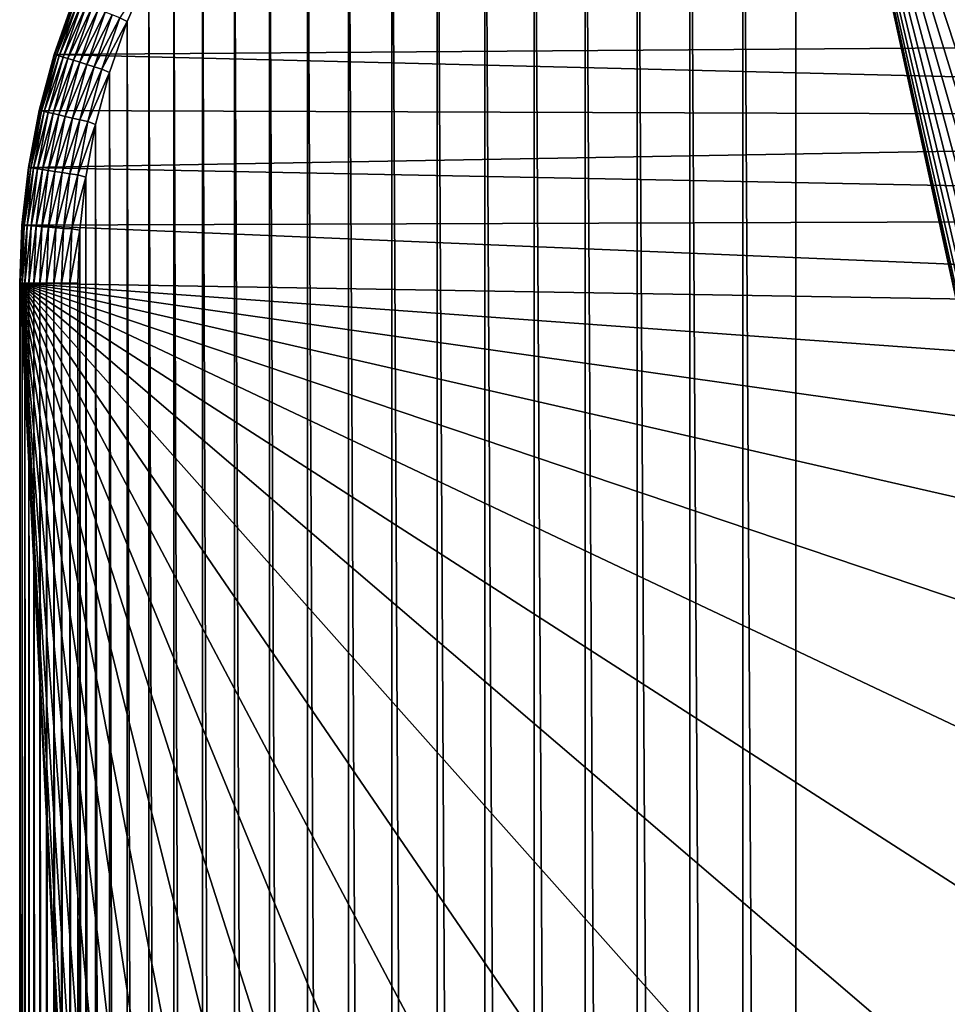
# Model space of a CAD drawing. Header units: metres. Extents: x -24 to 236, y -24 to 24.
# Tile 42 of 256: x -23.5 to -18.72, y 15.79 to 20.86. Entities that reach past the tile are written whole.
import ezdxf

# ---------------------------------------------------------------- set-up
doc = ezdxf.new("R2010")
doc.units = ezdxf.units.M
doc.layers.add('solid_10392024', color=7, linetype='CONTINUOUS')

msp = doc.modelspace()

# ---------------------------------------------------------------- linework, layer by layer
at = {"layer": 'solid_10392024'}
for points in [[(-19.773689, -23.189972, 4), (-19.773689, 23.189972, 4), (-20.045973, 23.159477, 4)], [(-19.5, -23.200001, 4), (-19.5, 23.200001, 4), (-19.773689, 23.189972, 4)], [(-19.773689, -23.189972, 4), (-19.5, -23.200001, 4), (-19.773689, 23.189972, 4)], [(5.664015, 12.912354, 4), (19.5, 23.200001, 4), (-19.5, 23.200001, 4)], [(-13.758767, -3.083206, 4), (-19.5, 23.200001, 4), (-19.5, -23.200001, 4)], [(-14.078498, -0.777724, 4), (-14.1, 0, 4), (-19.5, 23.200001, 4)], [(-14.078498, 0.777724, 4), (-19.5, 23.200001, 4), (-14.1, 0, 4)], [(-14.014434, -1.550996, 4), (-14.078498, -0.777724, 4), (-19.5, 23.200001, 4)], [(-13.90764, -2.32088, 4), (-14.014434, -1.550996, 4), (-19.5, 23.200001, 4)], [(-13.758767, -3.083206, 4), (-13.90764, -2.32088, 4), (-19.5, 23.200001, 4)], [(4.943879, 13.204809, 4), (5.664015, 12.912354, 4), (-19.5, 23.200001, 4)], [(4.209249, 13.457046, 4), (4.943879, 13.204809, 4), (-19.5, 23.200001, 4)], [(3.461177, 13.668551, 4), (4.209249, 13.457046, 4), (-19.5, 23.200001, 4)], [(2.703359, 13.838408, 4), (3.461177, 13.668551, 4), (-19.5, 23.200001, 4)], [(1.936468, 13.966362, 4), (2.703359, 13.838408, 4), (-19.5, 23.200001, 4)], [(1.164626, 14.051803, 4), (1.936468, 13.966362, 4), (-19.5, 23.200001, 4)], [(0.388268, 14.094629, 4), (1.164626, 14.051803, 4), (-19.5, 23.200001, 4)], [(-0.388268, 14.094629, 4), (0.388268, 14.094629, 4), (-19.5, 23.200001, 4)], [(-1.164626, 14.051803, 4), (-0.388268, 14.094629, 4), (-19.5, 23.200001, 4)], [(-1.936468, 13.966362, 4), (-1.164626, 14.051803, 4), (-19.5, 23.200001, 4)], [(-2.703359, 13.838408, 4), (-1.936468, 13.966362, 4), (-19.5, 23.200001, 4)], [(-3.461177, 13.668551, 4), (-2.703359, 13.838408, 4), (-19.5, 23.200001, 4)], [(-4.209249, 13.457046, 4), (-3.461177, 13.668551, 4), (-19.5, 23.200001, 4)], [(-4.943879, 13.204809, 4), (-4.209249, 13.457046, 4), (-19.5, 23.200001, 4)], [(-5.664015, 12.912354, 4), (-4.943879, 13.204809, 4), (-19.5, 23.200001, 4)], [(-6.366571, 12.580766, 4), (-5.664015, 12.912354, 4), (-19.5, 23.200001, 4)], [(-7.05, 12.210958, 4), (-6.366571, 12.580766, 4), (-19.5, 23.200001, 4)], [(-7.711977, 11.803995, 4), (-7.05, 12.210958, 4), (-19.5, 23.200001, 4)], [(-8.350419, 11.361358, 4), (-7.711977, 11.803995, 4), (-19.5, 23.200001, 4)], [(-8.963761, 10.883929, 4), (-8.350419, 11.361358, 4), (-19.5, 23.200001, 4)], [(-9.549519, 10.373839, 4), (-8.963761, 10.883929, 4), (-19.5, 23.200001, 4)], [(-10.106724, 9.831742, 4), (-9.549519, 10.373839, 4), (-19.5, 23.200001, 4)], [(-10.632733, 9.260382, 4), (-10.106724, 9.831742, 4), (-19.5, 23.200001, 4)], [(-11.12699, 8.660212, 4), (-10.632733, 9.260382, 4), (-19.5, 23.200001, 4)], [(-11.586905, 8.034497, 4), (-11.12699, 8.660212, 4), (-19.5, 23.200001, 4)], [(-12.012174, 7.383564, 4), (-11.586905, 8.034497, 4), (-19.5, 23.200001, 4)], [(-12.400441, 6.711065, 4), (-12.012174, 7.383564, 4), (-19.5, 23.200001, 4)], [(-12.751531, 6.017305, 4), (-12.400441, 6.711065, 4), (-19.5, 23.200001, 4)], [(-13.063457, 5.30615, 4), (-12.751531, 6.017305, 4), (-19.5, 23.200001, 4)], [(-13.336092, 4.578027, 4), (-13.063457, 5.30615, 4), (-19.5, 23.200001, 4)], [(-13.567901, 3.836809, 4), (-13.336092, 4.578027, 4), (-19.5, 23.200001, 4)], [(-13.758767, 3.083206, 4), (-13.567901, 3.836809, 4), (-19.5, 23.200001, 4)], [(-13.90764, 2.32088, 4), (-13.758767, 3.083206, 4), (-19.5, 23.200001, 4)], [(-14.014434, 1.550996, 4), (-13.90764, 2.32088, 4), (-19.5, 23.200001, 4)], [(-14.078498, 0.777724, 4), (-14.014434, 1.550996, 4), (-19.5, 23.200001, 4)], [(-20.045973, -23.159477, 4), (-20.045973, 23.159477, 4), (-20.317791, 23.108421, 4)], [(-20.045973, -23.159477, 4), (-19.773689, -23.189972, 4), (-20.045973, 23.159477, 4)], [(-20.317791, -23.108421, 4), (-20.317791, 23.108421, 4), (-20.585546, 23.037153, 4)], [(-20.317791, -23.108421, 4), (-20.045973, -23.159477, 4), (-20.317791, 23.108421, 4)], [(-20.585546, -23.037153, 4), (-20.585546, 23.037153, 4), (-20.848108, 22.945595, 4)], [(-20.585546, -23.037153, 4), (-20.317791, -23.108421, 4), (-20.585546, 23.037153, 4)], [(-20.848108, -22.945595, 4), (-20.848108, 22.945595, 4), (-21.10257, 22.83493, 4)], [(-20.848108, -22.945595, 4), (-20.585546, -23.037153, 4), (-20.848108, 22.945595, 4)], [(-21.10257, -22.83493, 4), (-21.10257, 22.83493, 4), (-21.348116, 22.705355, 4)], [(-21.10257, -22.83493, 4), (-20.848108, -22.945595, 4), (-21.10257, 22.83493, 4)], [(-21.348116, -22.705355, 4), (-21.348116, 22.705355, 4), (-21.58272, 22.558138, 4)], [(-21.348116, -22.705355, 4), (-21.10257, -22.83493, 4), (-21.348116, 22.705355, 4)], [(-21.58272, -22.558138, 4), (-21.58272, 22.558138, 4), (-21.806097, 22.393408, 4)], [(-21.58272, -22.558138, 4), (-21.348116, -22.705355, 4), (-21.58272, 22.558138, 4)], [(-21.806097, -22.393408, 4), (-21.806097, 22.393408, 4), (-22.016148, 22.212706, 4)], [(-21.806097, -22.393408, 4), (-21.58272, -22.558138, 4), (-21.806097, 22.393408, 4)], [(-22.01615, -22.212706, 4), (-22.016148, 22.212706, 4), (-22.212706, 22.01615, 4)], [(-22.01615, -22.212706, 4), (-21.806097, -22.393408, 4), (-22.016148, 22.212706, 4)], [(-22.212706, -22.016148, 4), (-22.212706, 22.01615, 4), (-22.393408, 21.806097, 4)], [(-22.212706, -22.016148, 4), (-22.01615, -22.212706, 4), (-22.212706, 22.01615, 4)], [(-22.393408, -21.806097, 4), (-22.393408, 21.806097, 4), (-22.558138, 21.58272, 4)], [(-22.393408, -21.806097, 4), (-22.212706, -22.016148, 4), (-22.393408, 21.806097, 4)], [(-22.558138, -21.58272, 4), (-22.558138, 21.58272, 4), (-22.705355, 21.348116, 4)], [(-22.558138, -21.58272, 4), (-22.393408, -21.806097, 4), (-22.558138, 21.58272, 4)], [(-22.705355, -21.348116, 4), (-22.705355, 21.348116, 4), (-22.83493, 21.10257, 4)], [(-22.705355, -21.348116, 4), (-22.558138, -21.58272, 4), (-22.705355, 21.348116, 4)], [(-7.580043, 21.184732), (-8.61052, 20.787203), (-23.223406, 20.961464)], [(-22.983622, 20.86722, 3.997001), (-22.945595, 20.848108, 4), (-22.83493, 21.10257, 4)], [(-22.83493, -21.10257, 4), (-22.83493, 21.10257, 4), (-22.945595, 20.848108, 4)], [(-22.83493, -21.10257, 4), (-22.705355, -21.348116, 4), (-22.83493, 21.10257, 4)], [(-8.61052, 20.787203), (-23.322371, 20.678732), (-23.223406, 20.961464)], [(-23.223495, 20.961365, 3.7), (-23.223406, 20.961464), (-23.322371, 20.678732)], [(-23.32229, 20.67902, 3.7), (-23.223495, 20.961365, 3.7), (-23.322371, 20.678732)], [(-23.220652, 20.960249, 3.742694), (-23.223495, 20.961365, 3.7), (-23.32229, 20.67902, 3.7)], [(-23.220652, 20.960249, 3.742694), (-23.32229, 20.67902, 3.7), (-23.319374, 20.678122, 3.742694)], [(-23.220652, 20.960249, 3.742694), (-23.319374, 20.678122, 3.742694), (-23.212172, 20.956921, 3.784561)], [(-23.319374, 20.678122, 3.742694), (-23.310667, 20.675436, 3.784561), (-23.212172, 20.956921, 3.784561)], [(-23.212172, 20.956921, 3.784561), (-23.310667, 20.675436, 3.784561), (-23.198225, 20.951447, 3.824703)], [(-23.310667, 20.675436, 3.784561), (-23.29635, 20.671019, 3.824703), (-23.198225, 20.951447, 3.824703)], [(-23.198225, 20.951447, 3.824703), (-23.29635, 20.671019, 3.824703), (-23.179098, 20.943939, 3.8623)], [(-23.29635, 20.671019, 3.824703), (-23.276716, 20.664963, 3.8623), (-23.179098, 20.943939, 3.8623)], [(-23.179098, 20.943939, 3.8623), (-23.276716, 20.664963, 3.8623), (-23.15518, 20.934553, 3.896588)], [(-23.276716, 20.664963, 3.8623), (-23.252165, 20.657389, 3.896588), (-23.15518, 20.934553, 3.896588)], [(-23.15518, 20.934553, 3.896588), (-23.252165, 20.657389, 3.896588), (-23.126961, 20.923477, 3.926865)], [(-23.252165, 20.657389, 3.896588), (-23.223194, 20.648453, 3.926865), (-23.126961, 20.923477, 3.926865)], [(-23.126961, 20.923477, 3.926865), (-23.223194, 20.648453, 3.926865), (-23.095013, 20.910938, 3.952515)], [(-23.223194, 20.648453, 3.926865), (-23.190399, 20.638338, 3.952515), (-23.095013, 20.910938, 3.952515)], [(-23.095013, 20.910938, 3.952515), (-23.190399, 20.638338, 3.952515), (-23.059988, 20.897192, 3.973014)], [(-23.190399, 20.638338, 3.952515), (-23.154446, 20.627247, 3.973014), (-23.059988, 20.897192, 3.973014)], [(-23.059988, 20.897192, 3.973014), (-23.154446, 20.627247, 3.973014), (-23.022604, 20.882521, 3.987944)], [(-23.154446, 20.627247, 3.973014), (-23.11607, 20.61541, 3.987944), (-23.022604, 20.882521, 3.987944)], [(-23.022604, 20.882521, 3.987944), (-23.11607, 20.61541, 3.987944), (-22.983622, 20.86722, 3.997001)], [(-23.11607, 20.61541, 3.987944), (-23.076052, 20.603065, 3.997001), (-22.983622, 20.86722, 3.997001)], [(-22.983622, 20.86722, 3.997001), (-23.076052, 20.603065, 3.997001), (-22.945595, 20.848108, 4)], [(-23.076052, 20.603065, 3.997001), (-23.037153, 20.585546, 4), (-22.945595, 20.848108, 4)], [(-22.945595, -20.848108, 4), (-22.945595, 20.848108, 4), (-23.037153, 20.585546, 4)], [(-22.945595, -20.848108, 4), (-22.83493, -21.10257, 4), (-22.945595, 20.848108, 4)], [(-8.61052, 20.787203), (-9.619543, 20.339954), (-23.322371, 20.678732)], [(-23.399712, 20.390083, 3.7), (-23.32229, 20.67902, 3.7), (-23.322371, 20.678732)], [(-23.319374, 20.678122, 3.742694), (-23.32229, 20.67902, 3.7), (-23.399712, 20.390083, 3.7)], [(-23.399712, 20.390083, 3.7), (-23.322371, 20.678732), (-23.399687, 20.390081)], [(-23.319374, 20.678122, 3.742694), (-23.399712, 20.390083, 3.7), (-23.396734, 20.389404, 3.742694)], [(-9.619543, 20.339954), (-23.399687, 20.390081), (-23.322371, 20.678732)], [(-23.319374, 20.678122, 3.742694), (-23.396734, 20.389404, 3.742694), (-23.310667, 20.675436, 3.784561)], [(-23.396734, 20.389404, 3.742694), (-23.387852, 20.387377, 3.784561), (-23.310667, 20.675436, 3.784561)], [(-23.310667, 20.675436, 3.784561), (-23.387852, 20.387377, 3.784561), (-23.29635, 20.671019, 3.824703)], [(-23.387852, 20.387377, 3.784561), (-23.373247, 20.384043, 3.824703), (-23.29635, 20.671019, 3.824703)], [(-23.29635, 20.671019, 3.824703), (-23.373247, 20.384043, 3.824703), (-23.276716, 20.664963, 3.8623)], [(-23.373247, 20.384043, 3.824703), (-23.353214, 20.379471, 3.8623), (-23.276716, 20.664963, 3.8623)], [(-23.276716, 20.664963, 3.8623), (-23.353214, 20.379471, 3.8623), (-23.252165, 20.657389, 3.896588)], [(-23.353214, 20.379471, 3.8623), (-23.328165, 20.373753, 3.896588), (-23.252165, 20.657389, 3.896588)], [(-23.252165, 20.657389, 3.896588), (-23.328165, 20.373753, 3.896588), (-23.223194, 20.648453, 3.926865)], [(-23.328165, 20.373753, 3.896588), (-23.298609, 20.367008, 3.926865), (-23.223194, 20.648453, 3.926865)], [(-23.223194, 20.648453, 3.926865), (-23.298609, 20.367008, 3.926865), (-23.190399, 20.638338, 3.952515)], [(-23.298609, 20.367008, 3.926865), (-23.265148, 20.359371, 3.952515), (-23.190399, 20.638338, 3.952515)], [(-23.190399, 20.638338, 3.952515), (-23.265148, 20.359371, 3.952515), (-23.154446, 20.627247, 3.973014)], [(-23.265148, 20.359371, 3.952515), (-23.228468, 20.350998, 3.973014), (-23.154446, 20.627247, 3.973014)], [(-23.154446, 20.627247, 3.973014), (-23.228468, 20.350998, 3.973014), (-23.11607, 20.61541, 3.987944)], [(-23.228468, 20.350998, 3.973014), (-23.189314, 20.342062, 3.987944), (-23.11607, 20.61541, 3.987944)], [(-23.11607, 20.61541, 3.987944), (-23.189314, 20.342062, 3.987944), (-23.076052, 20.603065, 3.997001)], [(-23.189314, 20.342062, 3.987944), (-23.148485, 20.332743, 3.997001), (-23.076052, 20.603065, 3.997001)], [(-23.076052, 20.603065, 3.997001), (-23.148485, 20.332743, 3.997001), (-23.037153, 20.585546, 4)], [(-23.148485, 20.332743, 3.997001), (-23.108421, 20.317791, 4), (-23.037153, 20.585546, 4)], [(-23.037153, -20.585546, 4), (-23.037153, 20.585546, 4), (-23.108421, 20.317791, 4)], [(-23.037153, -20.585546, 4), (-22.945595, -20.848108, 4), (-23.037153, 20.585546, 4)], [(-23.455324, 20.096169, 3.7), (-23.399712, 20.390083, 3.7), (-23.455318, 20.096203)], [(-23.396734, 20.389404, 3.742694), (-23.399712, 20.390083, 3.7), (-23.455324, 20.096169, 3.7)], [(-23.396734, 20.389404, 3.742694), (-23.455324, 20.096169, 3.7), (-23.452303, 20.095715, 3.742694)], [(-23.399712, 20.390083, 3.7), (-23.399687, 20.390081), (-23.455318, 20.096203)], [(-9.619543, 20.339954), (-23.455318, 20.096203), (-23.399687, 20.390081)], [(-23.396734, 20.389404, 3.742694), (-23.452303, 20.095715, 3.742694), (-23.387852, 20.387377, 3.784561)], [(-9.619543, 20.339954), (-10.606526, 19.84313), (-23.455318, 20.096203)], [(-23.452303, 20.095715, 3.742694), (-23.443295, 20.094357, 3.784561), (-23.387852, 20.387377, 3.784561)], [(-23.387852, 20.387377, 3.784561), (-23.443295, 20.094357, 3.784561), (-23.373247, 20.384043, 3.824703)], [(-23.443295, 20.094357, 3.784561), (-23.42848, 20.092123, 3.824703), (-23.373247, 20.384043, 3.824703)], [(-23.373247, 20.384043, 3.824703), (-23.42848, 20.092123, 3.824703), (-23.353214, 20.379471, 3.8623)], [(-23.42848, 20.092123, 3.824703), (-23.408163, 20.08906, 3.8623), (-23.353214, 20.379471, 3.8623)], [(-23.353214, 20.379471, 3.8623), (-23.408163, 20.08906, 3.8623), (-23.328165, 20.373753, 3.896588)], [(-23.408163, 20.08906, 3.8623), (-23.382755, 20.085232, 3.896588), (-23.328165, 20.373753, 3.896588)], [(-23.328165, 20.373753, 3.896588), (-23.382755, 20.085232, 3.896588), (-23.298609, 20.367008, 3.926865)], [(-23.382755, 20.085232, 3.896588), (-23.352777, 20.080713, 3.926865), (-23.298609, 20.367008, 3.926865)], [(-23.298609, 20.367008, 3.926865), (-23.352777, 20.080713, 3.926865), (-23.265148, 20.359371, 3.952515)], [(-23.352777, 20.080713, 3.926865), (-23.31884, 20.075598, 3.952515), (-23.265148, 20.359371, 3.952515)], [(-23.265148, 20.359371, 3.952515), (-23.31884, 20.075598, 3.952515), (-23.228468, 20.350998, 3.973014)], [(-23.31884, 20.075598, 3.952515), (-23.281637, 20.06999, 3.973014), (-23.228468, 20.350998, 3.973014)], [(-23.228468, 20.350998, 3.973014), (-23.281637, 20.06999, 3.973014), (-23.189314, 20.342062, 3.987944)], [(-23.281637, 20.06999, 3.973014), (-23.241924, 20.064005, 3.987944), (-23.189314, 20.342062, 3.987944)], [(-23.189314, 20.342062, 3.987944), (-23.241924, 20.064005, 3.987944), (-23.148485, 20.332743, 3.997001)], [(-23.241924, 20.064005, 3.987944), (-23.200514, 20.057762, 3.997001), (-23.148485, 20.332743, 3.997001)], [(-23.148485, 20.332743, 3.997001), (-23.200514, 20.057762, 3.997001), (-23.108421, 20.317791, 4)], [(-23.200514, 20.057762, 3.997001), (-23.159477, 20.045973, 4), (-23.108421, 20.317791, 4)], [(-23.108421, -20.317791, 4), (-23.108421, 20.317791, 4), (-23.159477, 20.045973, 4)], [(-23.108421, -20.317791, 4), (-23.037153, -20.585546, 4), (-23.108421, 20.317791, 4)], [(-23.488815, 19.79892, 3.7), (-23.455324, 20.096169, 3.7), (-23.488707, 19.79974)], [(-23.452303, 20.095715, 3.742694), (-23.455324, 20.096169, 3.7), (-23.488815, 19.79892, 3.7)], [(-23.452303, 20.095715, 3.742694), (-23.488815, 19.79892, 3.7), (-23.485769, 19.798693, 3.742694)], [(-10.606526, 19.84313), (-23.488707, 19.79974), (-23.455318, 20.096203)], [(-23.455324, 20.096169, 3.7), (-23.455318, 20.096203), (-23.488707, 19.79974)], [(-23.452303, 20.095715, 3.742694), (-23.485769, 19.798693, 3.742694), (-23.443295, 20.094357, 3.784561)], [(-23.485769, 19.798693, 3.742694), (-23.476685, 19.798012, 3.784561), (-23.443295, 20.094357, 3.784561)], [(-23.443295, 20.094357, 3.784561), (-23.476685, 19.798012, 3.784561), (-23.42848, 20.092123, 3.824703)], [(-23.476685, 19.798012, 3.784561), (-23.461744, 19.796892, 3.824703), (-23.42848, 20.092123, 3.824703)], [(-23.42848, 20.092123, 3.824703), (-23.461744, 19.796892, 3.824703), (-23.408163, 20.08906, 3.8623)], [(-23.461744, 19.796892, 3.824703), (-23.441256, 19.795357, 3.8623), (-23.408163, 20.08906, 3.8623)], [(-23.408163, 20.08906, 3.8623), (-23.441256, 19.795357, 3.8623), (-23.382755, 20.085232, 3.896588)], [(-23.441256, 19.795357, 3.8623), (-23.415632, 19.793436, 3.896588), (-23.382755, 20.085232, 3.896588)], [(-23.382755, 20.085232, 3.896588), (-23.415632, 19.793436, 3.896588), (-23.352777, 20.080713, 3.926865)], [(-23.415632, 19.793436, 3.896588), (-23.385401, 19.79117, 3.926865), (-23.352777, 20.080713, 3.926865)], [(-23.352777, 20.080713, 3.926865), (-23.385401, 19.79117, 3.926865), (-23.31884, 20.075598, 3.952515)], [(-23.385401, 19.79117, 3.926865), (-23.351177, 19.788607, 3.952515), (-23.31884, 20.075598, 3.952515)], [(-23.31884, 20.075598, 3.952515), (-23.351177, 19.788607, 3.952515), (-23.281637, 20.06999, 3.973014)], [(-23.351177, 19.788607, 3.952515), (-23.313658, 19.785793, 3.973014), (-23.281637, 20.06999, 3.973014)], [(-23.281637, 20.06999, 3.973014), (-23.313658, 19.785793, 3.973014), (-23.241924, 20.064005, 3.987944)], [(-23.313658, 19.785793, 3.973014), (-23.273609, 19.782793, 3.987944), (-23.241924, 20.064005, 3.987944)], [(-23.241924, 20.064005, 3.987944), (-23.273609, 19.782793, 3.987944), (-23.200514, 20.057762, 3.997001)], [(-23.273609, 19.782793, 3.987944), (-23.231848, 19.779663, 3.997001), (-23.200514, 20.057762, 3.997001)], [(-23.200514, 20.057762, 3.997001), (-23.231848, 19.779663, 3.997001), (-23.159477, 20.045973, 4)], [(-23.231848, 19.779663, 3.997001), (-23.189972, 19.773689, 4), (-23.159477, 20.045973, 4)], [(-23.159477, -20.045973, 4), (-23.159477, 20.045973, 4), (-23.189972, 19.773689, 4)], [(-23.159477, -20.045973, 4), (-23.108421, -20.317791, 4), (-23.159477, 20.045973, 4)], [(-10.606526, 19.84313), (-11.56708, 19.299015), (-23.488707, 19.79974)], [(-11.56708, 19.299015), (-23.5, 19.5), (-23.488707, 19.79974)], [(-23.488815, 19.79892, 3.7), (-23.488707, 19.79974), (-23.5, 19.5)], [(-23.5, 19.5, 3.7), (-23.488815, 19.79892, 3.7), (-23.5, 19.5)], [(-23.485769, 19.798693, 3.742694), (-23.488815, 19.79892, 3.7), (-23.5, 19.5, 3.7)], [(-23.485769, 19.798693, 3.742694), (-23.5, 19.5, 3.7), (-23.496946, 19.5, 3.742694)], [(-23.485769, 19.798693, 3.742694), (-23.496946, 19.5, 3.742694), (-23.476685, 19.798012, 3.784561)], [(-23.476685, 19.798012, 3.784561), (-23.496946, 19.5, 3.742694), (-23.487835, 19.5, 3.784561)], [(-23.476685, 19.798012, 3.784561), (-23.487835, 19.5, 3.784561), (-23.461744, 19.796892, 3.824703)], [(-23.461744, 19.796892, 3.824703), (-23.487835, 19.5, 3.784561), (-23.472855, 19.5, 3.824703)], [(-23.461744, 19.796892, 3.824703), (-23.472855, 19.5, 3.824703), (-23.441256, 19.795357, 3.8623)], [(-23.441256, 19.795357, 3.8623), (-23.472855, 19.5, 3.824703), (-23.452307, 19.5, 3.8623)], [(-23.441256, 19.795357, 3.8623), (-23.452307, 19.5, 3.8623), (-23.415632, 19.793436, 3.896588)], [(-23.415632, 19.793436, 3.896588), (-23.452307, 19.5, 3.8623), (-23.426613, 19.5, 3.896588)], [(-23.415632, 19.793436, 3.896588), (-23.426613, 19.5, 3.896588), (-23.385401, 19.79117, 3.926865)], [(-23.385401, 19.79117, 3.926865), (-23.426613, 19.5, 3.896588), (-23.396296, 19.5, 3.926865)], [(-23.385401, 19.79117, 3.926865), (-23.396296, 19.5, 3.926865), (-23.351177, 19.788607, 3.952515)], [(-23.351177, 19.788607, 3.952515), (-23.396296, 19.5, 3.926865), (-23.361977, 19.5, 3.952515)], [(-23.351177, 19.788607, 3.952515), (-23.361977, 19.5, 3.952515), (-23.313658, 19.785793, 3.973014)], [(-23.313658, 19.785793, 3.973014), (-23.361977, 19.5, 3.952515), (-23.324352, 19.5, 3.973014)], [(-23.313658, 19.785793, 3.973014), (-23.324352, 19.5, 3.973014), (-23.273609, 19.782793, 3.987944)], [(-23.273609, 19.782793, 3.987944), (-23.324352, 19.5, 3.973014), (-23.284191, 19.5, 3.987944)], [(-23.273609, 19.782793, 3.987944), (-23.284191, 19.5, 3.987944), (-23.231848, 19.779663, 3.997001)], [(-23.231848, 19.779663, 3.997001), (-23.284191, 19.5, 3.987944), (-23.242313, 19.5, 3.997001)], [(-23.231848, 19.779663, 3.997001), (-23.242313, 19.5, 3.997001), (-23.189972, 19.773689, 4)], [(-23.242313, 19.5, 3.997001), (-23.200001, 19.5, 4), (-23.189972, 19.773689, 4)], [(-23.189972, -19.773689, 4), (-23.189972, 19.773689, 4), (-23.200001, 19.5, 4)], [(-23.189972, -19.773689, 4), (-23.159477, -20.045973, 4), (-23.189972, 19.773689, 4)], [(-22.472776, -1.105403), (-23.5, -19.5), (-23.5, 19.5)], [(-23.5, 19.5, 3.7), (-23.5, 19.5), (-23.5, -19.5)], [(-22.472776, 1.105403), (-22.5, 0), (-23.5, 19.5)], [(-22.472776, -1.105403), (-23.5, 19.5), (-22.5, 0)], [(-22.391647, 2.205486), (-22.472776, 1.105403), (-23.5, 19.5)], [(-22.256447, 3.301414), (-22.391647, 2.205486), (-23.5, 19.5)], [(-22.067751, 4.389096), (-22.256447, 3.301414), (-23.5, 19.5)], [(-21.825621, 5.467158), (-22.067751, 4.389096), (-23.5, 19.5)], [(-21.531155, 6.531405), (-21.825621, 5.467158), (-23.5, 19.5)], [(-21.184591, 7.58033), (-21.531155, 6.531405), (-23.5, 19.5)], [(-20.787374, 8.610157), (-21.184591, 7.58033), (-23.5, 19.5)], [(-20.339743, 9.619964), (-20.787374, 8.610157), (-23.5, 19.5)], [(-19.843466, 10.60594), (-20.339743, 9.619964), (-23.5, 19.5)], [(-19.298655, 11.567616), (-19.843466, 10.60594), (-23.5, 19.5)], [(-18.708073, 12.500306), (-19.298655, 11.567616), (-23.5, 19.5)], [(-18.071957, 13.403482), (-18.708073, 12.500306), (-23.5, 19.5)], [(-17.393, 14.273497), (-18.071957, 13.403482), (-23.5, 19.5)], [(-16.671337, 15.110114), (-17.393, 14.273497), (-23.5, 19.5)], [(-15.910172, 15.909586), (-16.671337, 15.110114), (-23.5, 19.5)], [(-15.109662, 16.671732), (-15.910172, 15.909586), (-23.5, 19.5)], [(-14.273906, 17.392668), (-15.109662, 16.671732), (-23.5, 19.5)], [(-13.403082, 18.072269), (-14.273906, 17.392668), (-23.5, 19.5)], [(-12.500681, 18.707787), (-13.403082, 18.072269), (-23.5, 19.5)], [(-11.56708, 19.299015), (-12.500681, 18.707787), (-23.5, 19.5)], [(-23.5, -19.5, 3.7), (-23.5, 19.5, 3.7), (-23.5, -19.5)], [(-23.496946, -19.5, 3.742694), (-23.5, 19.5, 3.7), (-23.5, -19.5, 3.7)], [(-23.496946, 19.5, 3.742694), (-23.5, 19.5, 3.7), (-23.496946, -19.5, 3.742694)], [(-23.496946, 19.5, 3.742694), (-23.496946, -19.5, 3.742694), (-23.487835, -19.5, 3.784561)], [(-23.487835, 19.5, 3.784561), (-23.496946, 19.5, 3.742694), (-23.487835, -19.5, 3.784561)], [(-23.487835, 19.5, 3.784561), (-23.487835, -19.5, 3.784561), (-23.472855, -19.5, 3.824703)], [(-23.472855, 19.5, 3.824703), (-23.487835, 19.5, 3.784561), (-23.472855, -19.5, 3.824703)], [(-23.472855, 19.5, 3.824703), (-23.472855, -19.5, 3.824703), (-23.452307, -19.5, 3.8623)], [(-23.452307, 19.5, 3.8623), (-23.472855, 19.5, 3.824703), (-23.452307, -19.5, 3.8623)], [(-23.452307, 19.5, 3.8623), (-23.452307, -19.5, 3.8623), (-23.426613, -19.5, 3.896588)], [(-23.426613, 19.5, 3.896588), (-23.452307, 19.5, 3.8623), (-23.426613, -19.5, 3.896588)], [(-23.426613, 19.5, 3.896588), (-23.426613, -19.5, 3.896588), (-23.396296, -19.5, 3.926865)], [(-23.396296, 19.5, 3.926865), (-23.426613, 19.5, 3.896588), (-23.396296, -19.5, 3.926865)], [(-23.396296, 19.5, 3.926865), (-23.396296, -19.5, 3.926865), (-23.361977, -19.5, 3.952515)], [(-23.361977, 19.5, 3.952515), (-23.396296, 19.5, 3.926865), (-23.361977, -19.5, 3.952515)], [(-23.361977, 19.5, 3.952515), (-23.361977, -19.5, 3.952515), (-23.324352, -19.5, 3.973014)], [(-23.324352, 19.5, 3.973014), (-23.361977, 19.5, 3.952515), (-23.324352, -19.5, 3.973014)], [(-23.324352, 19.5, 3.973014), (-23.324352, -19.5, 3.973014), (-23.284191, -19.5, 3.987944)], [(-23.284191, 19.5, 3.987944), (-23.324352, 19.5, 3.973014), (-23.284191, -19.5, 3.987944)], [(-23.284191, 19.5, 3.987944), (-23.284191, -19.5, 3.987944), (-23.242313, -19.5, 3.997001)], [(-23.242313, 19.5, 3.997001), (-23.284191, 19.5, 3.987944), (-23.242313, -19.5, 3.997001)], [(-23.242313, 19.5, 3.997001), (-23.200001, -19.5, 4), (-23.200001, 19.5, 4)], [(-23.242313, 19.5, 3.997001), (-23.242313, -19.5, 3.997001), (-23.200001, -19.5, 4)], [(-23.189972, -19.773689, 4), (-23.200001, 19.5, 4), (-23.200001, -19.5, 4)]]:
    msp.add_3dface(points, dxfattribs=at)

doc.saveas('drawing.dxf')
